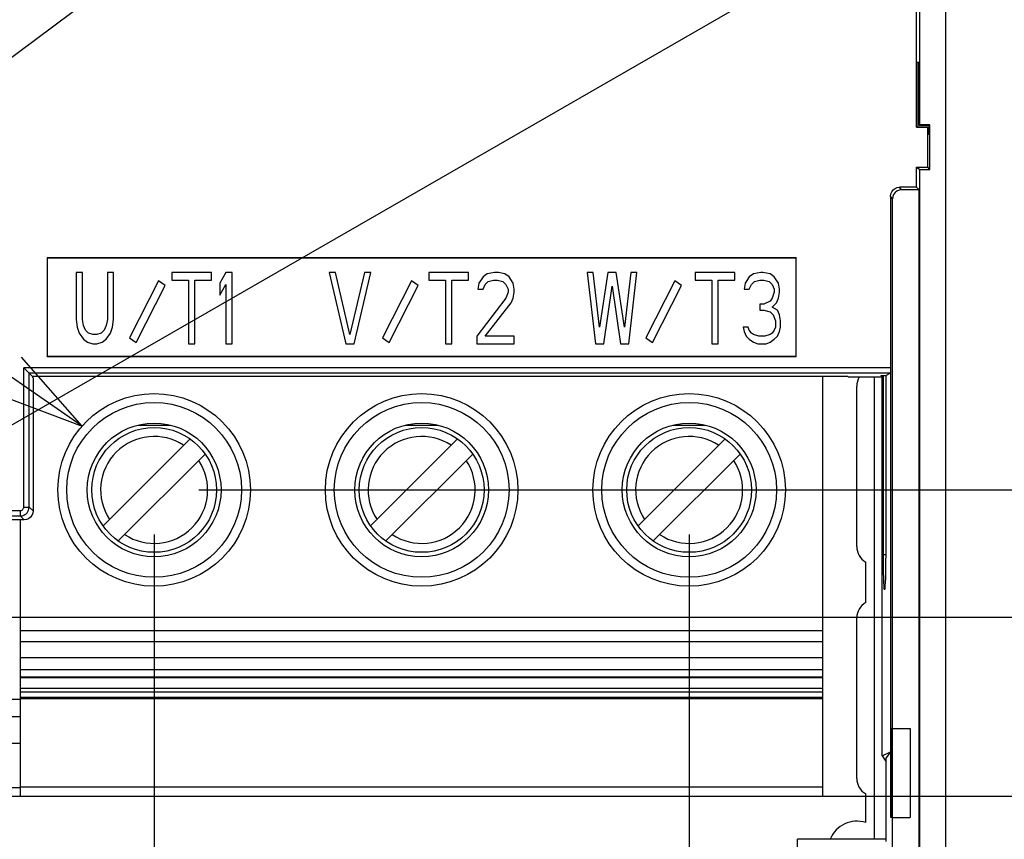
# Model space of a CAD drawing. Extents: x 30 to 410, y 34 to 287.
# Tile 58 of 66: x 309 to 331, y 178 to 197. Entities that reach past the tile are written whole.
import ezdxf

# ---------------------------------------------------------------- set-up
doc = ezdxf.new("R2010")
doc.units = 0
doc.header["$LTSCALE"] = 23.1
doc.layers.get('0').update_dxf_attribs({"linetype": 'CONTINUOUS'})
for name, color, linetype in [('ALL_AXIS', 7, 'CONTINUOUS'), ('ALL_DIM', 7, 'CONTINUOUS'), ('ALL_FEATURES', 7, 'CONTINUOUS'), ('ALL_NOTE', 7, 'CONTINUOUS')]:
    doc.layers.add(name, color=color, linetype=linetype)
doc.dimstyles.get("Standard").update_dxf_attribs({"dimtxt": 2.5, "dimasz": 2.5, "dimexe": 1.25, "dimexo": 0.625, "dimtad": 1, "dimcen": 2.5, "dimazin": 3, "dimtfac": 1, "dimtmove": 0, "dimatfit": 3})

# ---------------------------------------------------------------- blocks, each defined once
blk = doc.blocks.new('_OPEN')
at = {"color": 0, "linetype": 'BYBLOCK'}
for p, q in [((0, 0), (-1, 0.25)), ((-1, -0.25), (0, 0)), ((-1, 0), (0, 0))]:
    blk.add_line(p, q, dxfattribs=at)
blk = doc.blocks.new('*D10')
at = {"layer": 'ALL_DIM', "color": 2, "linetype": 'CONTINUOUS'}
for p, q in [((312.325, 185.012), (312.325, 145.034)), ((266.085, 161.351), (266.085, 121.345)), ((312.325, 138.965), (312.325, 131.358)), ((312.325, 125.234), (312.325, 121.345)), ((266.085, 122.345), (289.205, 122.345)), ((312.325, 122.345), (289.205, 122.345))]:
    blk.add_line(p, q, dxfattribs=at)
at = {"layer": 'ALL_DIM', "color": 2, "linetype": 'CONTINUOUS', "xscale": 2, "yscale": 2, "zscale": 2, "rotation": 180}
blk.add_blockref('_OPEN', (266.085, 122.345), dxfattribs=at)
at = {"layer": 'ALL_DIM', "color": 2, "linetype": 'CONTINUOUS', "xscale": 2, "yscale": 2, "zscale": 2}
blk.add_blockref('_OPEN', (312.325, 122.345), dxfattribs=at)
blk = doc.blocks.new('*D12')
at = {"layer": 'ALL_DIM', "color": 2, "linetype": 'CONTINUOUS'}
for p, q in [((303.229, 182.16), (303.229, 146.232)), ((307.293, 182.16), (307.293, 145.059)), ((307.293, 138.999), (307.293, 127.345)), ((303.229, 137.201), (303.229, 127.345)), ((303.229, 128.345), (298.229, 128.345)), ((298.229, 128.345), (305.261, 128.345)), ((320.206, 128.345), (305.261, 128.345)), ((307.293, 128.345), (320.206, 128.345))]:
    blk.add_line(p, q, dxfattribs=at)
at = {"layer": 'ALL_DIM', "color": 2, "linetype": 'CONTINUOUS', "xscale": 2, "yscale": 2, "zscale": 2}
blk.add_blockref('_OPEN', (303.229, 128.345), dxfattribs=at)
at = {"layer": 'ALL_DIM', "color": 2, "linetype": 'CONTINUOUS', "xscale": 2, "yscale": 2, "zscale": 2, "rotation": 180}
blk.add_blockref('_OPEN', (307.293, 128.345), dxfattribs=at)
blk = doc.blocks.new('_DOT')
at = {"color": 0, "linetype": 'BYBLOCK'}
blk.add_line((-0.25, 0), (-1, 0), dxfattribs=at)
at = {"color": 0, "linetype": 'BYBLOCK', "const_width": 0.25}
blk.add_lwpolyline([(-0.125, 0, 1), (0.125, 0, 1)], format="xyb", close=True, dxfattribs=at)
blk = doc.blocks.new('*D13')
at = {"layer": 'ALL_DIM', "color": 2, "linetype": 'CONTINUOUS'}
for p, q in [((356.272, 186.012), (356.272, 198.62)), ((356.272, 198.62), (356.272, 182.576)), ((313.325, 186.012), (357.272, 186.012)), ((356.272, 178.89), (356.272, 182.576)), ((328.325, 179.14), (357.272, 179.14)), ((356.272, 179.14), (356.272, 178.89))]:
    blk.add_line(p, q, dxfattribs=at)
at = {"layer": 'ALL_DIM', "color": 2, "linetype": 'CONTINUOUS', "xscale": 2, "yscale": 2, "zscale": 2}
for name, p, rotation in [('_OPEN', (356.272, 186.012), 270), ('_DOT', (356.272, 179.14), 90)]:
    blk.add_blockref(name, p, dxfattribs=dict(at, rotation=rotation))
blk = doc.blocks.new('*D22')
at = {"layer": 'ALL_DIM', "color": 2, "linetype": 'CONTINUOUS'}
for p, q in [((312.325, 185.012), (312.325, 149.477)), ((324.325, 185.012), (324.325, 145.039)), ((324.325, 138.991), (324.325, 121.345)), ((312.325, 122.345), (307.325, 122.345)), ((307.325, 122.345), (318.325, 122.345)), ((312.325, 122.345), (312.325, 121.345)), ((348.262, 122.345), (318.325, 122.345)), ((324.325, 122.345), (348.262, 122.345))]:
    blk.add_line(p, q, dxfattribs=at)
at = {"layer": 'ALL_DIM', "color": 2, "linetype": 'CONTINUOUS', "xscale": 2, "yscale": 2, "zscale": 2}
blk.add_blockref('_OPEN', (312.325, 122.345), dxfattribs=at)
at = {"layer": 'ALL_DIM', "color": 2, "linetype": 'CONTINUOUS', "xscale": 2, "yscale": 2, "zscale": 2, "rotation": 180}
blk.add_blockref('_OPEN', (324.325, 122.345), dxfattribs=at)
blk = doc.blocks.new('*D26')
at = {"layer": 'ALL_DIM', "color": 2, "linetype": 'CONTINUOUS'}
for p, q in [((282.855, 185.108), (282.855, 139.345)), ((296.855, 185.108), (296.855, 139.345)), ((282.855, 140.345), (277.855, 140.345)), ((277.855, 140.345), (289.855, 140.345)), ((326.355, 140.345), (289.855, 140.345)), ((296.855, 140.345), (326.355, 140.345))]:
    blk.add_line(p, q, dxfattribs=at)
at = {"layer": 'ALL_DIM', "color": 2, "linetype": 'CONTINUOUS', "xscale": 2, "yscale": 2, "zscale": 2}
blk.add_blockref('_OPEN', (282.855, 140.345), dxfattribs=at)
at = {"layer": 'ALL_DIM', "color": 2, "linetype": 'CONTINUOUS', "xscale": 2, "yscale": 2, "zscale": 2, "rotation": 180}
blk.add_blockref('_OPEN', (296.855, 140.345), dxfattribs=at)
blk = doc.blocks.new('*D33')
at = {"layer": 'ALL_DIM', "color": 2, "linetype": 'CONTINUOUS'}
for p, q in [((350.272, 183.16), (350.272, 192.678)), ((350.272, 192.678), (350.272, 181.15)), ((304.229, 183.16), (351.272, 183.16)), ((350.272, 174.14), (350.272, 181.15)), ((309.776, 179.14), (351.272, 179.14)), ((350.272, 179.14), (350.272, 174.14))]:
    blk.add_line(p, q, dxfattribs=at)
at = {"layer": 'ALL_DIM', "color": 2, "linetype": 'CONTINUOUS', "xscale": 2, "yscale": 2, "zscale": 2}
for p, rotation in [((350.272, 183.16), 270), ((350.272, 179.14), 90)]:
    blk.add_blockref('_OPEN', p, dxfattribs=dict(at, rotation=rotation))
blk = doc.blocks.new('*D34')
at = {"layer": 'ALL_DIM', "color": 2, "linetype": 'CONTINUOUS'}
for p, q in [((356.272, 179.14), (356.272, 179.39)), ((356.272, 179.39), (356.272, 174.34)), ((328.325, 179.14), (357.272, 179.14)), ((356.272, 162.436), (356.272, 174.34)), ((323.085, 169.54), (357.272, 169.54)), ((356.272, 169.54), (356.272, 162.436))]:
    blk.add_line(p, q, dxfattribs=at)
at = {"layer": 'ALL_DIM', "color": 2, "linetype": 'CONTINUOUS', "xscale": 2, "yscale": 2, "zscale": 2}
for name, p, rotation in [('_DOT', (356.272, 179.14), 270), ('_OPEN', (356.272, 169.54), 90)]:
    blk.add_blockref(name, p, dxfattribs=dict(at, rotation=rotation))

msp = doc.modelspace()

# ---------------------------------------------------------------- linework, layer by layer
at = {"layer": 'ALL_AXIS', "color": 7, "linetype": 'CONTINUOUS'}
for p, q in [((328.085, 184.74), (328.085, 188.34)), ((328.285, 183.486), (328.285, 184.393)), ((328.085, 179.54), (328.085, 183.14)), ((328.285, 178.548), (328.285, 179.193))]:
    msp.add_line(p, q, dxfattribs=at)
for centre, radius, start, end in [((328.485, 188.34), 0.4, 150, 180), ((328.485, 184.74), 0.4, 180, 240), ((328.485, 183.14), 0.4, 120, 180), ((328.485, 179.54), 0.4, 180, 240), ((328.085, 177.94), 0.64, 71.79, 158.0291)]:
    msp.add_arc(centre, radius, start, end, dxfattribs=at)
at = {"layer": 'ALL_FEATURES', "color": 7, "linetype": 'CONTINUOUS'}
for p, q in [((330.085, 167.94), (330.085, 235.688)), ((329.496, 194.2), (329.496, 214.48)), ((329.425, 194.15), (329.425, 196.8)), ((329.474, 195.6), (329.429, 195.6)), ((329.429, 195.6), (329.429, 194.153)), ((329.474, 194.184), (329.474, 195.6)), ((329.425, 194.15), (329.429, 194.153)), ((329.474, 194.15), (329.425, 194.15)), ((329.429, 194.153), (329.679, 194.153)), ((329.474, 194.184), (329.496, 194.2)), ((329.474, 194.184), (329.71, 194.185)), ((329.725, 194.2), (329.496, 194.2)), ((329.676, 193.249), (329.676, 194.15)), ((329.679, 193.995), (329.679, 194.153)), ((329.725, 194.2), (329.71, 194.185)), ((329.71, 193.995), (329.71, 194.185)), ((329.725, 193.2), (329.725, 194.2)), ((329.679, 193.995), (329.71, 193.995)), ((329.425, 193.249), (329.676, 193.249)), ((329.425, 193.249), (329.496, 193.2)), ((329.425, 192.8), (329.425, 193.249)), ((329.725, 193.2), (329.676, 193.249)), ((329.496, 193.2), (329.725, 193.2)), ((329.496, 177.719), (329.496, 193.2)), ((328.843, 192.6), (328.843, 188.63)), ((329.425, 192.8), (329.043, 192.8)), ((329.485, 192.74), (329.085, 192.74)), ((329.485, 192.74), (329.425, 192.8)), ((329.485, 177.508), (329.485, 192.74)), ((328.885, 180.66), (328.885, 192.54)), ((326.729, 191.215), (309.922, 191.215)), ((309.922, 191.215), (309.925, 191.212)), ((309.922, 191.215), (309.922, 189.008)), ((326.725, 191.212), (309.925, 191.212)), ((309.925, 191.212), (309.925, 189.012)), ((326.729, 191.215), (326.725, 191.212)), ((326.725, 189.012), (326.725, 191.212)), ((326.729, 189.008), (326.729, 191.215)), ((310.715, 190.892), (310.575, 190.892)), ((310.575, 190.892), (310.575, 189.836)), ((310.715, 189.836), (310.715, 190.892)), ((311.415, 190.892), (311.275, 190.892)), ((311.275, 190.892), (311.275, 189.836)), ((311.415, 189.836), (311.415, 190.892)), ((313.609, 190.892), (312.722, 190.892)), ((312.722, 190.892), (312.722, 190.721)), ((313.609, 190.721), (313.609, 190.892)), ((313.935, 190.892), (313.795, 190.653)), ((314.075, 190.892), (313.935, 190.892)), ((314.075, 189.292), (314.075, 190.892)), ((316.389, 190.892), (316.249, 190.892)), ((316.249, 190.892), (316.622, 189.292)), ((316.715, 189.496), (316.389, 190.892)), ((317.042, 190.892), (316.715, 189.496)), ((316.809, 189.292), (317.182, 190.892)), ((317.182, 190.892), (317.042, 190.892)), ((319.375, 190.892), (318.489, 190.892)), ((318.489, 190.892), (318.489, 190.721)), ((319.375, 190.721), (319.375, 190.892)), ((319.795, 190.858), (319.702, 190.789)), ((319.959, 190.892), (319.795, 190.858)), ((320.052, 190.892), (319.959, 190.892)), ((320.192, 190.858), (320.052, 190.892)), ((320.285, 190.789), (320.192, 190.858)), ((322.175, 190.892), (322.035, 190.892)), ((322.035, 190.892), (322.222, 189.292)), ((322.315, 189.666), (322.175, 190.892)), ((322.502, 190.892), (322.315, 189.666)), ((322.689, 190.892), (322.502, 190.892)), ((322.875, 189.666), (322.689, 190.892)), ((323.015, 190.892), (322.875, 189.666)), ((322.969, 189.292), (323.155, 190.892)), ((323.155, 190.892), (323.015, 190.892)), ((325.349, 190.892), (324.462, 190.892)), ((324.462, 190.892), (324.462, 190.721)), ((325.349, 190.721), (325.349, 190.892)), ((325.769, 190.858), (325.675, 190.789)), ((325.932, 190.892), (325.769, 190.858)), ((325.979, 190.892), (325.932, 190.892)), ((326.142, 190.858), (325.979, 190.892)), ((326.235, 190.789), (326.142, 190.858)), ((312.425, 190.701), (311.775, 189.424)), ((311.925, 189.322), (312.575, 190.599)), ((312.575, 190.599), (312.425, 190.701)), ((312.722, 190.721), (313.095, 190.721)), ((313.095, 190.721), (313.095, 189.292)), ((313.235, 190.721), (313.609, 190.721)), ((313.235, 189.292), (313.235, 190.721)), ((313.795, 190.653), (313.795, 190.381)), ((313.795, 190.381), (313.935, 190.619)), ((313.935, 190.619), (313.935, 189.292)), ((318.099, 190.701), (317.449, 189.424)), ((317.599, 189.322), (318.249, 190.599)), ((318.249, 190.599), (318.099, 190.701)), ((318.489, 190.721), (318.862, 190.721)), ((318.862, 190.721), (318.862, 189.292)), ((319.002, 190.721), (319.375, 190.721)), ((319.002, 189.292), (319.002, 190.721)), ((319.609, 190.653), (319.585, 190.517)), ((319.702, 190.789), (319.609, 190.653)), ((319.702, 190.517), (319.749, 190.619)), ((319.749, 190.619), (319.819, 190.687)), ((319.819, 190.687), (319.935, 190.721)), ((319.935, 190.721), (320.029, 190.721)), ((320.029, 190.721), (320.145, 190.687)), ((320.145, 190.687), (320.215, 190.619)), ((320.215, 190.619), (320.262, 190.517)), ((320.379, 190.653), (320.285, 190.789)), ((320.402, 190.517), (320.379, 190.653)), ((324.005, 190.701), (323.355, 189.424)), ((323.505, 189.322), (324.155, 190.599)), ((324.155, 190.599), (324.005, 190.701)), ((324.462, 190.721), (324.835, 190.721)), ((324.835, 190.721), (324.835, 189.292)), ((324.975, 190.721), (325.349, 190.721)), ((324.975, 189.292), (324.975, 190.721)), ((325.582, 190.653), (325.559, 190.517)), ((325.675, 190.789), (325.582, 190.653)), ((325.675, 190.517), (325.722, 190.619)), ((325.722, 190.619), (325.792, 190.687)), ((325.792, 190.687), (325.909, 190.721)), ((325.909, 190.721), (326.002, 190.721)), ((326.002, 190.721), (326.119, 190.687)), ((326.119, 190.687), (326.189, 190.619)), ((326.189, 190.619), (326.235, 190.517)), ((326.329, 190.653), (326.235, 190.789)), ((326.352, 190.517), (326.329, 190.653)), ((319.585, 190.517), (319.702, 190.517)), ((320.262, 190.449), (320.215, 190.313)), ((320.262, 190.517), (320.262, 190.449)), ((320.379, 190.313), (320.402, 190.449)), ((320.402, 190.449), (320.402, 190.517)), ((322.409, 189.292), (322.595, 190.585)), ((322.595, 190.585), (322.782, 189.292)), ((325.559, 190.517), (325.675, 190.517)), ((326.235, 190.449), (326.189, 190.313)), ((326.235, 190.517), (326.235, 190.449)), ((326.329, 190.313), (326.352, 190.449)), ((326.352, 190.449), (326.352, 190.517)), ((320.215, 190.313), (319.562, 189.462)), ((319.749, 189.462), (320.332, 190.211)), ((320.332, 190.211), (320.379, 190.313)), ((326.002, 190.177), (325.909, 190.177)), ((325.909, 190.177), (325.909, 190.041)), ((326.142, 190.245), (326.002, 190.177)), ((326.189, 190.313), (326.142, 190.245)), ((326.189, 190.109), (326.282, 190.211)), ((326.282, 190.211), (326.329, 190.313)), ((325.909, 190.041), (326.002, 190.041)), ((326.002, 190.041), (326.142, 190.006)), ((326.142, 190.006), (326.212, 189.938)), ((326.305, 190.041), (326.189, 190.109)), ((326.212, 189.938), (326.259, 189.802)), ((326.352, 189.938), (326.305, 190.041)), ((326.375, 189.802), (326.352, 189.938)), ((310.575, 189.836), (310.599, 189.666)), ((310.739, 189.7), (310.715, 189.836)), ((311.275, 189.836), (311.252, 189.7)), ((311.392, 189.666), (311.415, 189.836)), ((326.259, 189.802), (326.259, 189.666)), ((326.375, 189.666), (326.375, 189.802)), ((310.599, 189.666), (310.645, 189.53)), ((310.645, 189.53), (310.739, 189.394)), ((310.785, 189.598), (310.739, 189.7)), ((310.855, 189.53), (310.785, 189.598)), ((310.949, 189.496), (310.855, 189.53)), ((311.042, 189.496), (310.949, 189.496)), ((311.135, 189.53), (311.042, 189.496)), ((311.205, 189.598), (311.135, 189.53)), ((311.252, 189.7), (311.205, 189.598)), ((311.252, 189.394), (311.345, 189.53)), ((311.345, 189.53), (311.392, 189.666)), ((325.652, 189.666), (325.535, 189.666)), ((325.535, 189.666), (325.559, 189.564)), ((325.559, 189.564), (325.605, 189.462)), ((325.675, 189.598), (325.652, 189.666)), ((325.722, 189.53), (325.675, 189.598)), ((325.769, 189.496), (325.722, 189.53)), ((325.885, 189.462), (325.769, 189.496)), ((326.142, 189.496), (326.025, 189.462)), ((326.189, 189.53), (326.142, 189.496)), ((326.235, 189.598), (326.189, 189.53)), ((326.259, 189.666), (326.235, 189.598)), ((326.305, 189.462), (326.352, 189.564)), ((326.352, 189.564), (326.375, 189.666)), ((310.739, 189.394), (310.832, 189.326)), ((310.832, 189.326), (310.949, 189.292)), ((310.949, 189.292), (311.042, 189.292)), ((311.042, 189.292), (311.159, 189.326)), ((311.159, 189.326), (311.252, 189.394)), ((311.775, 189.424), (311.925, 189.322)), ((313.095, 189.292), (313.235, 189.292)), ((313.935, 189.292), (314.075, 189.292)), ((316.622, 189.292), (316.809, 189.292)), ((317.449, 189.424), (317.599, 189.322)), ((318.862, 189.292), (319.002, 189.292)), ((319.562, 189.462), (319.562, 189.292)), ((319.562, 189.292), (320.402, 189.292)), ((320.402, 189.462), (319.749, 189.462)), ((320.402, 189.292), (320.402, 189.462)), ((322.222, 189.292), (322.409, 189.292)), ((322.782, 189.292), (322.969, 189.292)), ((323.355, 189.424), (323.505, 189.322)), ((324.835, 189.292), (324.975, 189.292)), ((325.605, 189.462), (325.675, 189.394)), ((325.675, 189.394), (325.769, 189.326)), ((325.769, 189.326), (325.862, 189.292)), ((325.862, 189.292), (326.049, 189.292)), ((326.025, 189.462), (325.885, 189.462)), ((326.049, 189.292), (326.142, 189.326)), ((326.142, 189.326), (326.235, 189.394)), ((326.235, 189.394), (326.305, 189.462)), ((309.922, 189.008), (309.925, 189.012)), ((309.922, 189.008), (326.729, 189.008)), ((309.925, 189.012), (326.725, 189.012)), ((326.729, 189.008), (326.725, 189.012)), ((309.401, 188.748), (309.593, 188.556)), ((328.733, 188.578), (328.837, 188.628)), ((328.841, 188.63), (328.841, 180.14)), ((327.885, 188.556), (309.593, 188.556)), ((309.593, 188.556), (309.593, 188.54)), ((309.609, 188.523), (309.593, 188.54)), ((309.609, 188.523), (309.609, 185.54)), ((327.325, 179.14), (327.325, 188.556)), ((327.902, 188.54), (327.885, 188.556)), ((328.652, 188.54), (327.902, 188.54)), ((328.625, 188.578), (328.733, 188.578)), ((328.625, 188.578), (328.642, 188.554)), ((328.642, 188.578), (328.642, 188.554)), ((328.642, 188.554), (328.683, 188.554)), ((328.652, 188.54), (328.683, 188.554)), ((328.652, 180.05), (328.652, 188.54)), ((328.683, 184.559), (328.683, 188.554)), ((328.733, 188.578), (328.733, 184.555)), ((311.96, 187.463), (312.692, 187.463)), ((317.96, 187.463), (318.692, 187.463)), ((323.96, 187.463), (324.692, 187.463)), ((311.18, 185.206), (313.131, 187.157)), ((317.18, 185.206), (319.131, 187.157)), ((323.18, 185.206), (325.131, 187.157)), ((311.52, 184.867), (313.47, 186.817)), ((317.52, 184.867), (319.47, 186.817)), ((323.52, 184.867), (325.47, 186.817)), ((309.409, 185.34), (308.525, 185.34)), ((309.325, 179.14), (309.325, 185.34)), ((327.325, 182.246), (309.325, 182.246)), ((309.325, 181.818), (327.325, 181.818)), ((327.325, 181.798), (309.325, 181.798)), ((309.325, 181.565), (327.325, 181.565)), ((327.325, 181.352), (309.325, 181.352)), ((327.325, 181.338), (309.325, 181.338)), ((309.325, 181.334), (327.325, 181.334)), ((327.325, 181.325), (309.325, 181.325)), ((309.325, 180.92), (301.197, 180.92)), ((328.851, 180.66), (328.865, 180.66)), ((328.851, 178.66), (328.851, 180.66)), ((328.865, 180.66), (328.865, 178.66)), ((328.88, 180.653), (329.285, 180.66)), ((328.885, 180.66), (328.88, 180.653)), ((328.885, 180.66), (329.285, 180.66)), ((329.285, 180.66), (329.285, 178.66)), ((328.88, 180.653), (328.88, 178.667)), ((328.652, 180.05), (328.841, 180.14)), ((328.652, 180.05), (328.746, 179.915)), ((328.843, 180.14), (328.746, 180.001)), ((328.746, 178.126), (328.746, 180.001)), ((301.077, 179.14), (327.325, 179.14)), ((328.865, 178.66), (328.851, 178.66)), ((328.88, 178.667), (329.285, 178.66)), ((328.885, 178.66), (328.88, 178.667)), ((328.885, 178.66), (329.285, 178.66)), ((328.885, 175.94), (328.885, 178.66)), ((328.746, 178.178), (326.755, 178.178)), ((326.791, 176.114), (326.755, 178.178))]:
    msp.add_line(p, q, dxfattribs=at)
at = {"layer": 'ALL_FEATURES', "color": 9, "linetype": 'CONTINUOUS'}
for p, q in [((328.885, 192.54), (328.843, 192.6)), ((329.085, 192.74), (329.043, 192.8)), ((328.843, 188.748), (309.401, 188.748)), ((309.401, 185.628), (309.401, 188.748)), ((328.837, 188.628), (309.521, 188.628)), ((309.521, 185.628), (309.521, 188.628)), ((301.241, 185.548), (309.321, 185.548)), ((309.321, 185.548), (309.321, 185.428)), ((309.401, 185.628), (309.521, 185.628)), ((309.609, 185.54), (309.521, 185.628)), ((301.243, 185.428), (309.321, 185.428)), ((309.409, 185.34), (309.321, 185.428)), ((328.733, 184.555), (328.683, 184.559)), ((327.325, 182.848), (309.325, 182.848)), ((309.325, 182.612), (327.325, 182.612)), ((327.325, 181.975), (309.325, 181.975)), ((301.197, 181.32), (309.325, 181.32)), ((309.325, 181.484), (327.325, 181.484)), ((309.325, 180.32), (301.197, 180.32)), ((301.197, 179.34), (309.325, 179.34)), ((327.325, 179.342), (309.325, 179.342))]:
    msp.add_line(p, q, dxfattribs=at)
at = {"layer": 'ALL_FEATURES', "color": 3, "linetype": 'CONTINUOUS'}
msp.add_line((328.485, 178.178), (328.485, 188.54), dxfattribs=at)
at = {"layer": 'ALL_FEATURES', "color": 7, "linetype": 'CONTINUOUS'}
for points in [[(328.843, 192.6), (328.85, 192.651), (328.87, 192.7), (328.902, 192.741), (328.943, 192.773), (328.992, 192.793), (329.043, 192.8)], [(329.085, 192.74), (329.034, 192.733), (328.985, 192.713), (328.944, 192.681), (328.912, 192.64), (328.892, 192.591), (328.885, 192.54)], [(328.841, 188.735), (328.841, 188.702), (328.84, 188.672), (328.839, 188.648), (328.838, 188.633), (328.837, 188.628)], [(309.609, 185.54), (309.603, 185.488), (309.583, 185.44), (309.551, 185.398), (309.509, 185.366), (309.461, 185.346), (309.409, 185.34)], [(328.708, 183.769), (328.703, 183.802), (328.698, 183.859), (328.694, 183.939), (328.69, 184.037), (328.687, 184.152), (328.685, 184.28), (328.684, 184.417), (328.683, 184.559)], [(328.733, 184.555), (328.732, 184.413), (328.731, 184.277), (328.729, 184.149), (328.726, 184.035), (328.722, 183.937), (328.718, 183.858), (328.713, 183.802), (328.708, 183.769)]]:
    msp.add_lwpolyline(points, dxfattribs=at)
at = {"layer": 'ALL_FEATURES', "color": 9, "linetype": 'CONTINUOUS'}
for points in [[(309.321, 185.428), (309.347, 185.429), (309.373, 185.434), (309.4, 185.444), (309.427, 185.458), (309.453, 185.477), (309.475, 185.5), (309.494, 185.526), (309.508, 185.556), (309.517, 185.589), (309.521, 185.628)], [(309.321, 185.548), (309.332, 185.548), (309.342, 185.55), (309.353, 185.554), (309.364, 185.56), (309.374, 185.567), (309.383, 185.577), (309.39, 185.587), (309.396, 185.599), (309.4, 185.612), (309.401, 185.628)]]:
    msp.add_lwpolyline(points, dxfattribs=at)
at = {"layer": 'ALL_FEATURES', "color": 7, "linetype": 'CONTINUOUS'}
for centre, radius in [((312.325, 186.012), 2.16), ((318.325, 186.012), 2.16), ((324.325, 186.012), 2.16), ((312.325, 186.012), 1.5), ((318.325, 186.012), 1.5), ((324.325, 186.012), 1.5), ((312.325, 186.012), 1.4), ((318.325, 186.012), 1.4), ((324.325, 186.012), 1.4)]:
    msp.add_circle(centre, radius, dxfattribs=at)
at = {"layer": 'ALL_FEATURES', "color": 9, "linetype": 'CONTINUOUS'}
for centre in [(312.325, 186.012), (318.325, 186.012), (324.325, 186.012)]:
    msp.add_circle(centre, 1.96, dxfattribs=at)
for centre, start, end in [((312.325, 186.012), 56.537, 213.463), ((318.325, 186.012), 56.537, 213.463), ((324.325, 186.012), 56.537, 213.463), ((312.325, 186.012), 236.537, 33.463), ((318.325, 186.012), 236.537, 33.463), ((324.325, 186.012), 236.537, 33.463)]:
    msp.add_arc(centre, 1.2, start, end, dxfattribs=at)
at = {"layer": 'ALL_NOTE', "color": 2, "linetype": 'CONTINUOUS'}
for p, q in [((310.709, 187.445), (248.085, 230.589)), ((298.256, 187.638), (336.266, 215.901)), ((304.002, 184.515), (335.925, 202.898))]:
    msp.add_line(p, q, dxfattribs=at)
msp.add_lwpolyline([(308.779, 188.168), (310.709, 187.445), (309.346, 188.991)], dxfattribs=at)

# ---------------------------------------------------------------- dimensions: what is measured, and where the dimension line sits
at = {"layer": 'ALL_DIM', "color": 2, "linetype": 'CONTINUOUS'}
for base, p2, angle, picture, middle in [((356.272, 186.012), (312.325, 186.012), 90, '*D13', (356.272, 187.612)), ((356.272, 169.54), (322.085, 169.54), 270, '*D34', (356.272, 162.436))]:
    dim = msp.add_linear_dim(base=base, p1=(327.325, 179.14), p2=p2, angle=angle, dimstyle='Standard', override={"dimblk1": 'DOT', "dimsah": 1}, dxfattribs=at)
    dim.commit()
    dim.dimension.update_dxf_attribs({"geometry": picture, "text_midpoint": middle, "dimtype": 128})
dim = msp.add_linear_dim(base=(350.272, 179.14), p1=(303.229, 183.16), p2=(308.776, 179.14), angle=270, dimstyle='Standard', dxfattribs=at)
dim.commit()
dim.dimension.update_dxf_attribs({"geometry": '*D33', "text_midpoint": (350.272, 187.174), "dimtype": 128})
for base, p1, p2, picture, middle in [((312.325, 122.345), (266.085, 162.351), (312.325, 186.012), '*D10', (276.443, 122.345)), ((296.855, 140.345), (282.855, 186.108), (296.855, 186.108), '*D26', (298.835, 140.345)), ((324.325, 122.345), (312.325, 186.012), (324.325, 186.012), '*D22', (326.246, 122.345)), ((307.293, 128.345), (303.229, 183.16), (307.293, 183.16), '*D12', (309.198, 128.345))]:
    dim = msp.add_linear_dim(base=base, p1=p1, p2=p2, dimstyle='Standard', dxfattribs=at)
    dim.commit()
    dim.dimension.update_dxf_attribs({"geometry": picture, "text_midpoint": middle, "dimtype": 128})

doc.saveas('drawing.dxf')
